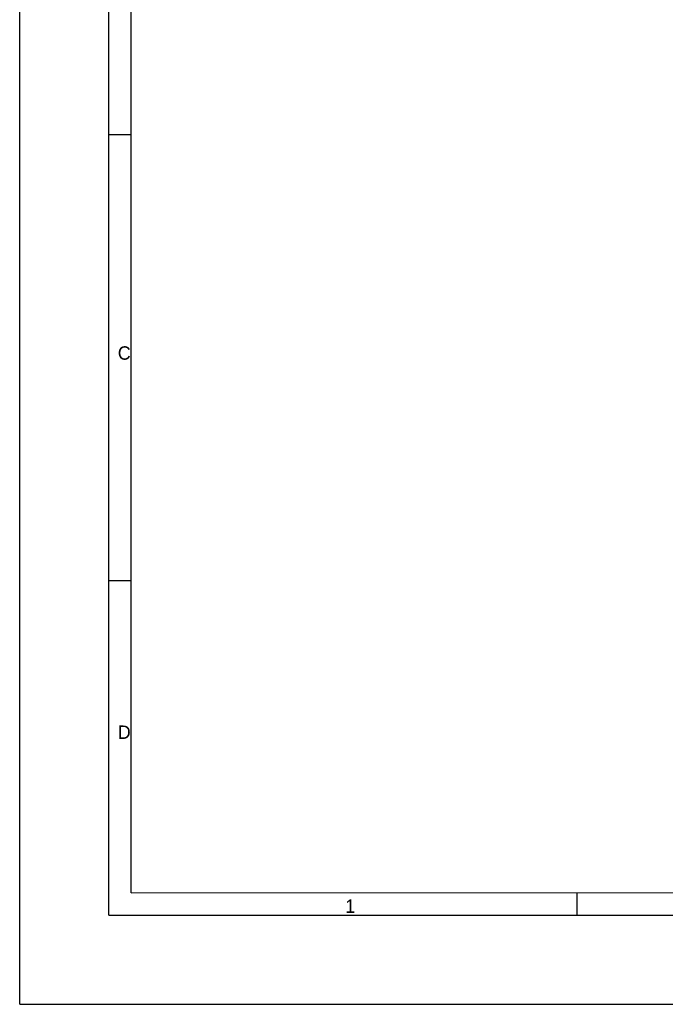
# Model space of a CAD drawing. Header units: inches. Extents: x 0 to 23.4, y 0 to 16.5.
# Tile 1 of 18: x 0 to 5.7, y 0 to 8.7. Entities that reach past the tile are written whole.
import ezdxf

# ---------------------------------------------------------------- set-up
doc = ezdxf.new("R2010")
doc.units = ezdxf.units.IN
doc.header["$LTSCALE"] = 1.28622
doc.header["$MEASUREMENT"] = 0
doc.layers.add('MIO-CMT0A_-FORMAT', color=7, linetype='CONTINUOUS')
doc.styles.add('TEXTSTYLE_2', font='gothic.ttf')

msp = doc.modelspace()

# ---------------------------------------------------------------- linework, layer by layer
at = {"layer": 'MIO-CMT0A_-FORMAT', "color": 7, "linetype": 'CONTINUOUS'}
for p, q in [((0, 0), (0, 16.535433)), ((0.787402, 0.787402), (0.787402, 15.748031)), ((0.984252, 0.984252), (0.984252, 15.551181)), ((0.787402, 7.677165), (0.984252, 7.677165)), ((0.787402, 3.740157), (0.984252, 3.740157)), ((0.984252, 0.984252), (17.678271, 0.989472)), ((4.92126, 0.787402), (4.92126, 0.984252)), ((0.787402, 0.787402), (22.603989, 0.787402)), ((0, 0), (23.385827, 0))]:
    msp.add_line(p, q, dxfattribs=at)

# ---------------------------------------------------------------- texts
at = {"layer": 'MIO-CMT0A_-FORMAT', "color": 7, "linetype": 'CONTINUOUS', "char_height": 0.11811, "attachment_point": 1, "line_spacing_factor": 0.9, "style": 'TEXTSTYLE_2'}
for s, insert, width in [('C', (0.866142, 5.807087), 0.10411199), ('D', (0.866142, 2.46063), 0.11767279), ('1', (2.874016, 0.925197), 0.09055118)]:
    msp.add_mtext(s, dxfattribs=dict(at, insert=insert, width=width))

doc.saveas('drawing.dxf')
